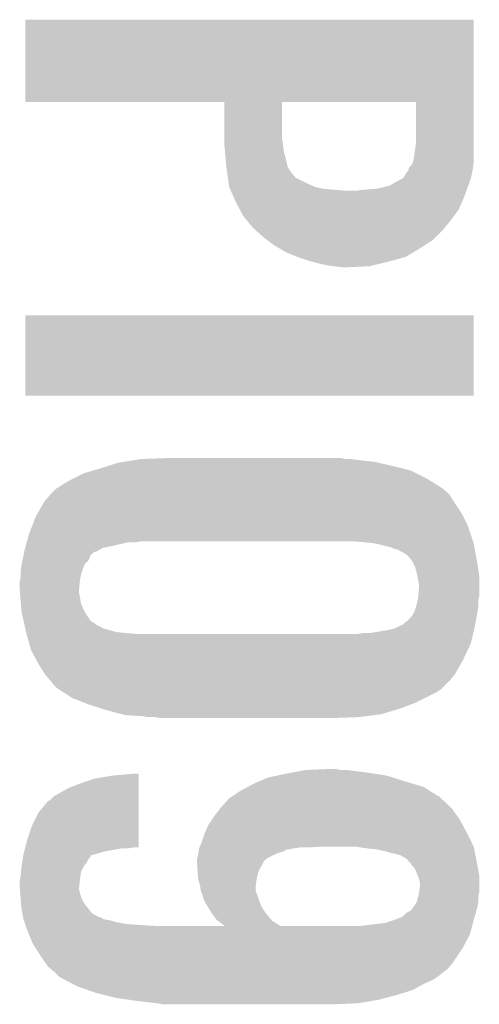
# Model space of a CAD drawing. Extents: x -3.7 to 63.4, y -6.5 to 53.7.
# Tile 49 of 74: x 45.2 to 46.5, y 40.1 to 42.8. Entities that reach past the tile are written whole.
import ezdxf

# ---------------------------------------------------------------- set-up
doc = ezdxf.new("R2010")
doc.units = 0
doc.layers.add('PI_5_CLICK_SHIELD_V100A_GTO', color=11, linetype='CONTINUOUS')

msp = doc.modelspace()

# ---------------------------------------------------------------- linework, layer by layer
at = {"layer": 'PI_5_CLICK_SHIELD_V100A_GTO'}
for points in [[(45.26282, 42.776118), (45.262822, 42.77614), (46.4693, 42.776118), (45.262822, 42.77614)], [(45.26282, 42.555162), (45.26282, 42.776118), (46.4693, 42.555162), (46.4693, 42.776118)], [(45.798718, 42.55516), (45.26282, 42.555162), (46.4693, 42.55516), (46.4693, 42.555162)], [(45.798738, 42.456102), (45.798718, 42.55516), (45.95368, 42.456102), (45.953702, 42.55516)], [(46.31436, 42.555138), (45.953702, 42.55516), (46.4693, 42.555138), (46.4693, 42.55516)], [(46.31436, 42.44594), (46.31436, 42.555138), (46.4693, 42.44594), (46.4693, 42.555138)], [(45.79874, 42.44086), (45.798738, 42.456102), (45.95622, 42.44086), (45.95368, 42.456102)], [(45.79874, 42.435778), (45.79874, 42.44086), (45.956856, 42.435778), (45.95622, 42.44086)], [(45.800126, 42.420542), (45.79874, 42.435778), (45.95876, 42.420542), (45.956856, 42.435778)], [(46.31073, 42.42054), (46.31436, 42.44594), (46.4693, 42.42054), (46.4693, 42.44594)], [(45.801742, 42.40276), (45.800126, 42.420542), (45.96384, 42.40276), (45.95876, 42.420542)], [(45.80382, 42.379902), (45.801742, 42.40276), (45.968918, 42.379902), (45.96384, 42.40276)], [(46.306738, 42.395138), (46.30928, 42.41038), (46.4693, 42.395138), (46.4693, 42.41038)], [(46.30928, 42.41038), (46.31073, 42.42054), (46.4693, 42.41038), (46.4693, 42.42054)], [(45.80382, 42.3799), (45.80382, 42.379902), (45.96892, 42.3799), (45.968918, 42.379902)], [(45.805998, 42.36466), (45.80382, 42.3799), (45.97908, 42.36466), (45.96892, 42.3799)], [(46.294036, 42.372282), (46.29404, 42.374816), (46.46676, 42.372282), (46.467076, 42.374816)], [(46.29404, 42.374816), (46.296578, 42.379896), (46.467076, 42.374816), (46.46771, 42.379896)], [(46.296578, 42.379896), (46.301658, 42.38498), (46.46771, 42.379896), (46.468346, 42.38498)], [(46.301658, 42.38498), (46.305468, 42.3926), (46.468346, 42.38498), (46.4693, 42.3926)], [(46.305468, 42.3926), (46.306738, 42.395138), (46.4693, 42.3926), (46.4693, 42.395138)], [(45.808174, 42.349428), (45.805998, 42.36466), (45.991774, 42.349428), (45.97908, 42.36466)], [(45.808176, 42.34942), (45.808174, 42.349428), (45.994316, 42.34942), (45.991774, 42.349428)], [(45.810352, 42.33418), (45.808176, 42.34942), (46.0248, 42.33418), (45.994316, 42.34942)], [(46.258482, 42.33926), (46.278794, 42.349418), (46.457982, 42.33926), (46.461676, 42.349418)], [(46.278794, 42.34942), (46.294036, 42.372274), (46.461678, 42.34942), (46.466758, 42.372274)], [(46.278794, 42.349418), (46.278794, 42.34942), (46.461676, 42.349418), (46.461678, 42.34942)], [(46.294036, 42.372274), (46.294036, 42.372282), (46.466758, 42.372274), (46.46676, 42.372282)], [(45.81144, 42.326564), (45.810352, 42.33418), (46.042574, 42.326564), (46.0248, 42.33418)], [(45.811442, 42.326562), (45.81144, 42.326564), (46.042578, 42.326562), (46.042574, 42.326564)], [(45.813664, 42.32148), (45.811442, 42.326562), (46.06544, 42.32148), (46.042578, 42.326562)], [(45.814776, 42.31894), (45.813664, 42.32148), (46.09338, 42.31894), (46.06544, 42.32148)], [(46.16958, 42.31894), (46.205142, 42.32148), (46.450594, 42.31894), (46.451518, 42.32148)], [(46.205142, 42.32148), (46.22038, 42.32402), (46.451518, 42.32148), (46.452442, 42.32402)], [(46.22038, 42.32402), (46.238156, 42.3291), (46.452442, 42.32402), (46.454288, 42.3291)], [(46.240696, 42.3291), (46.24578, 42.33164), (46.454288, 42.3291), (46.455212, 42.33164)], [(46.24578, 42.33164), (46.258482, 42.33926), (46.455212, 42.33164), (46.457982, 42.33926)], [(45.815888, 42.3164), (45.814776, 42.31894), (46.1264, 42.3164), (46.09338, 42.31894)], [(45.825886, 42.293542), (45.815888, 42.3164), (46.44136, 42.293542), (46.44967, 42.3164)], [(46.154338, 42.3164), (46.16958, 42.31894), (46.44967, 42.3164), (46.450594, 42.31894)], [(45.82922, 42.285918), (45.825886, 42.293542), (46.437894, 42.285918), (46.44136, 42.293542)], [(45.840058, 42.2656), (45.82922, 42.285918), (46.428658, 42.2656), (46.437894, 42.285918)], [(45.849538, 42.247822), (45.840058, 42.2656), (46.415728, 42.247822), (46.428658, 42.2656)], [(45.858008, 42.23766), (45.849538, 42.247822), (46.40834, 42.23766), (46.415728, 42.247822)], [(45.874938, 42.217342), (45.858008, 42.23766), (46.391716, 42.217342), (46.40834, 42.23766)], [(45.88332, 42.209722), (45.874938, 42.217342), (46.385482, 42.209722), (46.391716, 42.217342)], [(45.90288, 42.19194), (45.88332, 42.209722), (46.367698, 42.19194), (46.385482, 42.209722)], [(45.91304, 42.18432), (45.90288, 42.19194), (46.360078, 42.18432), (46.367698, 42.19194)], [(45.93336, 42.16908), (45.91304, 42.18432), (46.336372, 42.16908), (46.360078, 42.18432)], [(45.946422, 42.16146), (45.93336, 42.16908), (46.32452, 42.16146), (46.336372, 42.16908)], [(45.963838, 42.1513), (45.946422, 42.16146), (46.307588, 42.1513), (46.32452, 42.16146)], [(45.994322, 42.1386), (45.963838, 42.1513), (46.286422, 42.1386), (46.307588, 42.1513)], [(45.994328, 42.138598), (45.994322, 42.1386), (46.28642, 42.138598), (46.286422, 42.1386)], [(46.0248, 42.12844), (45.994328, 42.138598), (46.249844, 42.12844), (46.28642, 42.138598)], [(46.034114, 42.1259), (46.0248, 42.12844), (46.2407, 42.1259), (46.249844, 42.12844)], [(46.05274, 42.12082), (46.034114, 42.1259), (46.219362, 42.12082), (46.2407, 42.1259)], [(46.075602, 42.11574), (46.05274, 42.12082), (46.198026, 42.11574), (46.219362, 42.12082)], [(46.09592, 42.1132), (46.075602, 42.11574), (46.187358, 42.1132), (46.198026, 42.11574)], [(46.1137, 42.11066), (46.09592, 42.1132), (46.1264, 42.11066), (46.187358, 42.1132)], [(45.2628, 41.765242), (45.26282, 41.981098), (46.469278, 41.765242), (46.4693, 41.981098)], [(45.26282, 41.981098), (45.262822, 41.98112), (46.4693, 41.981098), (45.262822, 41.98112)], [(46.469278, 41.76522), (45.2628, 41.765242), (46.469278, 41.76522), (46.469278, 41.765242)], [(45.48759, 41.57726), (45.51172, 41.58488), (46.24832, 41.57726), (46.21403, 41.58488)], [(45.51172, 41.58488), (45.52696, 41.58742), (46.21403, 41.58488), (46.2026, 41.58742)], [(45.52696, 41.58742), (45.55744, 41.5925), (46.2026, 41.58742), (46.15942, 41.5925)], [(45.55744, 41.5925), (45.572682, 41.59504), (46.15942, 41.5925), (46.14164, 41.59504)], [(45.572682, 41.59504), (45.64126, 41.59758), (46.126402, 41.59504), (46.113702, 41.59758)], [(45.3898, 41.5417), (45.420282, 41.556942), (46.344838, 41.5417), (46.314358, 41.556942)], [(45.420282, 41.556942), (45.446186, 41.56456), (46.314358, 41.556942), (46.299122, 41.56456)], [(45.446186, 41.56456), (45.46346, 41.56964), (46.299122, 41.56456), (46.278802, 41.56964)], [(45.46346, 41.56964), (45.48759, 41.57726), (46.278802, 41.56964), (46.24832, 41.57726)], [(45.351702, 41.518842), (45.366938, 41.528998), (46.381412, 41.518842), (46.365162, 41.528998)], [(45.366938, 41.528998), (45.3898, 41.5417), (46.365162, 41.528998), (46.344838, 41.5417)], [(45.3136, 41.48074), (45.331374, 41.501056), (46.41596, 41.48074), (46.40326, 41.501056)], [(45.331374, 41.501056), (45.331378, 41.50106), (46.40326, 41.501056), (46.403256, 41.50106)], [(45.331378, 41.50106), (45.341538, 41.511218), (46.403256, 41.50106), (46.390562, 41.511218)], [(45.341538, 41.511218), (45.346618, 41.516298), (46.390562, 41.511218), (46.385482, 41.516298)], [(45.346618, 41.516298), (45.346624, 41.516302), (46.385482, 41.516298), (46.385476, 41.516302)], [(45.346624, 41.516302), (45.351702, 41.518842), (46.385476, 41.516302), (46.381412, 41.518842)], [(45.296452, 41.450258), (45.3136, 41.48074), (46.43628, 41.450258), (46.41596, 41.48074)], [(45.29074, 41.440102), (45.296452, 41.450258), (46.441358, 41.440102), (46.43628, 41.450258)], [(45.28086, 41.414698), (45.29074, 41.440102), (46.45406, 41.414698), (46.441358, 41.440102)], [(45.267314, 41.37406), (45.27296, 41.39438), (46.467608, 41.37406), (46.460834, 41.39438)], [(45.27296, 41.39438), (45.28086, 41.414698), (46.460834, 41.39438), (46.45406, 41.414698)], [(45.263786, 41.36136), (45.26661, 41.37152), (45.49648, 41.36136), (45.539662, 41.37152)], [(45.26661, 41.37152), (45.267314, 41.37406), (45.559982, 41.37152), (45.575222, 41.37406)], [(46.17466, 41.37152), (46.14418, 41.37406), (46.468454, 41.37152), (46.467608, 41.37406)], [(46.20006, 41.36898), (46.17466, 41.37152), (46.4693, 41.36898), (46.468454, 41.37152)], [(46.22292, 41.3639), (46.20006, 41.36898), (46.470224, 41.3639), (46.4693, 41.36898)], [(45.25772, 41.33596), (45.259244, 41.343582), (45.438064, 41.33596), (45.445684, 41.343582)], [(45.259244, 41.343582), (45.259752, 41.34612), (45.445684, 41.343582), (45.450764, 41.34612)], [(45.259752, 41.346122), (45.26026, 41.34866), (45.453304, 41.346122), (45.457744, 41.34866)], [(45.259752, 41.34612), (45.259752, 41.346122), (45.450764, 41.34612), (45.453304, 41.346122)], [(45.26026, 41.34866), (45.262376, 41.356282), (45.457744, 41.34866), (45.471084, 41.356282)], [(45.262376, 41.356282), (45.263786, 41.36136), (45.471084, 41.356282), (45.49648, 41.36136)], [(46.243242, 41.358818), (46.22292, 41.3639), (46.471148, 41.358818), (46.470224, 41.3639)], [(46.255942, 41.35374), (46.243242, 41.358818), (46.472072, 41.35374), (46.471148, 41.358818)], [(46.266104, 41.351198), (46.255942, 41.35374), (46.472534, 41.351198), (46.472072, 41.35374)], [(46.273724, 41.34612), (46.266104, 41.351198), (46.473458, 41.34612), (46.472534, 41.351198)], [(46.276266, 41.346116), (46.273724, 41.34612), (46.473458, 41.346116), (46.473458, 41.34612)], [(46.291502, 41.335956), (46.276266, 41.346116), (46.475306, 41.335956), (46.473458, 41.346116)], [(45.253148, 41.3131), (45.25518, 41.323264), (45.422824, 41.3131), (45.43298, 41.323264)], [(45.25518, 41.323264), (45.25772, 41.33596), (45.43298, 41.323264), (45.438064, 41.33596)], [(46.304202, 41.320716), (46.291502, 41.335956), (46.478076, 41.320716), (46.475306, 41.335956)], [(46.308012, 41.3131), (46.304202, 41.320716), (46.47946, 41.3131), (46.478076, 41.320716)], [(45.2501, 41.292782), (45.25264, 41.310558), (45.415202, 41.292782), (45.42187, 41.310558)], [(45.2501, 41.29278), (45.2501, 41.292782), (45.4152, 41.29278), (45.415202, 41.292782)], [(45.2501, 41.277542), (45.2501, 41.29278), (45.41139, 41.277542), (45.4152, 41.29278)], [(45.25264, 41.310558), (45.253148, 41.3131), (45.42187, 41.310558), (45.422824, 41.3131)], [(46.311822, 41.305478), (46.308012, 41.3131), (46.480634, 41.305478), (46.47946, 41.3131)], [(46.3169, 41.28516), (46.311822, 41.305478), (46.48376, 41.28516), (46.480634, 41.305478)], [(45.24756, 41.264842), (45.249082, 41.27246), (45.409358, 41.264842), (45.41012, 41.27246)], [(45.24756, 41.24706), (45.24756, 41.264842), (45.40758, 41.24706), (45.409358, 41.264842)], [(45.249082, 41.27246), (45.2501, 41.277542), (45.41012, 41.27246), (45.41139, 41.277542)], [(46.317918, 41.280078), (46.3169, 41.28516), (46.48454, 41.280078), (46.48376, 41.28516)], [(46.31944, 41.27246), (46.317918, 41.280078), (46.48454, 41.27246), (46.48454, 41.280078)], [(46.32198, 41.257218), (46.31944, 41.27246), (46.48454, 41.257218), (46.48454, 41.27246)], [(45.24756, 41.247058), (45.24756, 41.24706), (45.40758, 41.247058), (45.40758, 41.24706)], [(45.248538, 41.234362), (45.24756, 41.247058), (45.40758, 41.234362), (45.40758, 41.247058)], [(46.320132, 41.226738), (46.32198, 41.24706), (46.48454, 41.226738), (46.48454, 41.24706)], [(46.32198, 41.24706), (46.32198, 41.257218), (46.48454, 41.24706), (46.48454, 41.257218)], [(45.249514, 41.22166), (45.248538, 41.234362), (45.41012, 41.22166), (45.40758, 41.234362)], [(45.2501, 41.21404), (45.249514, 41.22166), (45.411392, 41.21404), (45.41012, 41.22166)], [(45.250736, 41.206422), (45.2501, 41.21404), (45.41266, 41.206422), (45.411392, 41.21404)], [(46.314994, 41.20134), (46.318804, 41.216578), (46.482, 41.20134), (46.482, 41.216578)], [(46.318804, 41.216578), (46.31944, 41.21912), (46.482, 41.216578), (46.482634, 41.21912)], [(46.31944, 41.21912), (46.320132, 41.226738), (46.482634, 41.21912), (46.48454, 41.226738)], [(45.252218, 41.188642), (45.250736, 41.206422), (45.42028, 41.188642), (45.41266, 41.206422)], [(45.25264, 41.183562), (45.252218, 41.188642), (45.423328, 41.183562), (45.42028, 41.188642)], [(45.254374, 41.175938), (45.25264, 41.183562), (45.4279, 41.175938), (45.423328, 41.183562)], [(46.301658, 41.170858), (46.30928, 41.183558), (46.477078, 41.170858), (46.479458, 41.183558)], [(46.30928, 41.18356), (46.31436, 41.198802), (46.47946, 41.18356), (46.481636, 41.198802)], [(46.30928, 41.183558), (46.30928, 41.18356), (46.479458, 41.183558), (46.47946, 41.18356)], [(46.31436, 41.198802), (46.314994, 41.20134), (46.481636, 41.198802), (46.482, 41.20134)], [(45.257836, 41.160702), (45.254374, 41.175938), (45.438058, 41.160702), (45.4279, 41.175938)], [(45.260146, 41.15054), (45.257836, 41.160702), (45.4533, 41.15054), (45.438058, 41.160702)], [(46.283878, 41.155614), (46.2915, 41.1607), (46.47422, 41.155614), (46.475172, 41.1607)], [(46.2915, 41.1607), (46.301658, 41.170858), (46.475172, 41.1607), (46.477078, 41.170858)], [(45.260722, 41.148004), (45.260146, 41.15054), (45.455838, 41.148004), (45.4533, 41.15054)], [(45.2613, 41.14546), (45.260722, 41.148004), (45.46346, 41.14546), (45.455838, 41.148004)], [(45.262454, 41.140382), (45.2613, 41.14546), (45.471076, 41.140382), (45.46346, 41.14546)], [(45.264764, 41.13022), (45.262454, 41.140382), (45.506638, 41.13022), (45.471076, 41.140382)], [(45.26534, 41.12768), (45.264764, 41.13022), (45.5295, 41.12768), (45.506638, 41.13022)], [(46.192438, 41.12768), (46.23816, 41.1353), (46.468254, 41.12768), (46.470046, 41.1353)], [(46.23816, 41.1353), (46.258478, 41.140378), (46.470046, 41.1353), (46.47124, 41.140378)], [(46.258478, 41.140378), (46.26356, 41.14292), (46.47124, 41.140378), (46.47184, 41.14292)], [(46.26356, 41.14292), (46.278796, 41.150538), (46.47184, 41.14292), (46.473268, 41.150538)], [(46.278796, 41.150538), (46.281326, 41.15054), (46.473268, 41.150538), (46.473268, 41.15054)], [(46.281326, 41.15054), (46.283878, 41.155614), (46.473268, 41.15054), (46.47422, 41.155614)], [(45.26534, 41.127678), (45.26534, 41.12768), (45.529524, 41.127678), (45.5295, 41.12768)], [(45.266046, 41.12514), (45.26534, 41.127678), (45.55998, 41.12514), (45.529524, 41.127678)], [(45.273102, 41.099738), (45.266046, 41.12514), (46.46168, 41.099738), (46.467656, 41.12514)], [(46.156878, 41.12514), (46.17466, 41.12768), (46.467656, 41.12514), (46.468254, 41.12768)], [(45.278038, 41.081962), (45.273102, 41.099738), (46.453314, 41.081962), (46.46168, 41.099738)], [(45.291588, 41.056562), (45.278038, 41.081962), (46.44136, 41.056562), (46.453314, 41.081962)], [(45.298362, 41.04386), (45.291588, 41.056562), (46.434214, 41.04386), (46.44136, 41.056562)], [(45.31614, 41.015922), (45.298362, 41.04386), (46.4185, 41.015922), (46.434214, 41.04386)], [(45.316142, 41.01592), (45.31614, 41.015922), (46.4185, 41.01592), (46.4185, 41.015922)], [(45.33138, 40.99814), (45.316142, 41.01592), (46.403262, 40.99814), (46.4185, 41.01592)], [(45.341538, 40.985442), (45.33138, 40.99814), (46.390562, 40.985442), (46.403262, 40.99814)], [(45.346618, 40.980362), (45.341538, 40.985442), (46.385482, 40.980362), (46.390562, 40.985442)], [(45.354476, 40.975278), (45.346618, 40.980362), (46.380398, 40.975278), (46.385482, 40.980362)], [(45.36625, 40.96766), (45.354476, 40.975278), (46.3677, 40.96766), (46.380398, 40.975278)], [(45.3898, 40.952422), (45.36625, 40.96766), (46.337224, 40.952422), (46.3677, 40.96766)], [(45.422456, 40.93972), (45.3898, 40.952422), (46.31182, 40.93972), (46.337224, 40.952422)], [(45.43552, 40.934638), (45.422456, 40.93972), (46.298268, 40.934638), (46.31182, 40.93972)], [(45.467692, 40.92448), (45.43552, 40.934638), (46.271182, 40.92448), (46.298268, 40.934638)], [(45.48378, 40.9194), (45.467692, 40.92448), (46.254246, 40.9194), (46.271182, 40.92448)], [(45.522388, 40.90924), (45.48378, 40.9194), (46.220378, 40.90924), (46.254246, 40.9194)], [(45.532038, 40.9067), (45.522388, 40.90924), (46.200904, 40.9067), (46.220378, 40.90924)], [(45.57522, 40.90416), (45.532038, 40.9067), (46.181432, 40.90416), (46.200904, 40.9067)], [(45.593, 40.90162), (45.57522, 40.90416), (46.16196, 40.90162), (46.181432, 40.90416)], [(45.623478, 40.89908), (45.610778, 40.90162), (46.09338, 40.89908), (46.16196, 40.90162)], [(45.977174, 40.75176), (46.017182, 40.75938), (46.18736, 40.75176), (46.1264, 40.75938)], [(46.017182, 40.75938), (46.08068, 40.76192), (46.111162, 40.75938), (46.098462, 40.76192)], [(45.412658, 40.72382), (45.45076, 40.73652), (45.567596, 40.72382), (45.567598, 40.73652)], [(45.45076, 40.73652), (45.496478, 40.74414), (45.567598, 40.73652), (45.567598, 40.74414)], [(45.496478, 40.74414), (45.552116, 40.749198), (45.567598, 40.74414), (45.5676, 40.749198)], [(45.552116, 40.749198), (45.552358, 40.74922), (45.5676, 40.749198), (45.552358, 40.74922)], [(45.892356, 40.7289), (45.915582, 40.73906), (46.28388, 40.7289), (46.251708, 40.73906)], [(45.915582, 40.73906), (45.93971, 40.74414), (46.251708, 40.73906), (46.235622, 40.74414)], [(45.93971, 40.74414), (45.96384, 40.74922), (46.235622, 40.74414), (46.203448, 40.74922)], [(45.96384, 40.74922), (45.977174, 40.75176), (46.203448, 40.74922), (46.18736, 40.75176)], [(45.35678, 40.69842), (45.37964, 40.71112), (45.567594, 40.69842), (45.567594, 40.71112)], [(45.37964, 40.71112), (45.412658, 40.72382), (45.567594, 40.71112), (45.567596, 40.72382)], [(45.841918, 40.703498), (45.860784, 40.713658), (46.350942, 40.703498), (46.334682, 40.713658)], [(45.860784, 40.713658), (45.874938, 40.72128), (46.334682, 40.713658), (46.309278, 40.72128)], [(45.874938, 40.72128), (45.892356, 40.7289), (46.309278, 40.72128), (46.28388, 40.7289)], [(45.32884, 40.678102), (45.339002, 40.688262), (45.567592, 40.678102), (45.567592, 40.688262)], [(45.339002, 40.688262), (45.35678, 40.69842), (45.567592, 40.688262), (45.567594, 40.69842)], [(45.802296, 40.67302), (45.81144, 40.683178), (46.3931, 40.67302), (46.380404, 40.683178)], [(45.81144, 40.683178), (45.811442, 40.68318), (46.380404, 40.683178), (46.380404, 40.68318)], [(45.811442, 40.68318), (45.81904, 40.688246), (46.380404, 40.68318), (46.377866, 40.688246)], [(45.81904, 40.688246), (45.81906, 40.68826), (46.377866, 40.688246), (46.375324, 40.68826)], [(45.81906, 40.68826), (45.841918, 40.703498), (46.375324, 40.68826), (46.350942, 40.703498)], [(45.29836, 40.645078), (45.323764, 40.675562), (45.567588, 40.645078), (45.56759, 40.675562)], [(45.323764, 40.675562), (45.32884, 40.678102), (45.56759, 40.675562), (45.567592, 40.678102)], [(45.7708, 40.63492), (45.786602, 40.655238), (46.42566, 40.63492), (46.41088, 40.655238)], [(45.786602, 40.655238), (45.78858, 40.65778), (46.41088, 40.655238), (46.40834, 40.65778)], [(45.78858, 40.65778), (45.802296, 40.67302), (46.40834, 40.65778), (46.3931, 40.67302)], [(45.28058, 40.60952), (45.29836, 40.645078), (45.567584, 40.60952), (45.567588, 40.645078)], [(45.755562, 40.612062), (45.76572, 40.6273), (46.439408, 40.612062), (46.431202, 40.6273)], [(45.76572, 40.6273), (45.7708, 40.63492), (46.431202, 40.6273), (46.42566, 40.63492)], [(45.26788, 40.57142), (45.28058, 40.60952), (45.56758, 40.57142), (45.567584, 40.60952)], [(45.747658, 40.59428), (45.755562, 40.612062), (46.44898, 40.59428), (46.439408, 40.612062)], [(45.73778, 40.56634), (45.7454, 40.589198), (46.46295, 40.56634), (46.451522, 40.589198)], [(45.7454, 40.589198), (45.747658, 40.59428), (46.451522, 40.589198), (46.44898, 40.59428)], [(45.25975, 40.54094), (45.261782, 40.54856), (45.478698, 40.54094), (45.521878, 40.54856)], [(45.261782, 40.54856), (45.26246, 40.5511), (45.537118, 40.54856), (45.5549, 40.5511)], [(45.26246, 40.5511), (45.26788, 40.57142), (45.567578, 40.5511), (45.56758, 40.57142)], [(45.729798, 40.546022), (45.73016, 40.54856), (45.976544, 40.546022), (45.981624, 40.54856)], [(45.73016, 40.54856), (45.730162, 40.548562), (45.98416, 40.54856), (45.984174, 40.548562)], [(45.730162, 40.548562), (45.731248, 40.5511), (45.984174, 40.548562), (46.001942, 40.5511)], [(45.731248, 40.5511), (45.732336, 40.55364), (46.0248, 40.5511), (46.065438, 40.55364)], [(45.732336, 40.55364), (45.73778, 40.56634), (46.4693, 40.55364), (46.46295, 40.56634)], [(46.149276, 40.553638), (46.149262, 40.55364), (46.4693, 40.553638), (46.4693, 40.55364)], [(46.182278, 40.54856), (46.149276, 40.553638), (46.470316, 40.54856), (46.4693, 40.553638)], [(46.20768, 40.54602), (46.182278, 40.54856), (46.470824, 40.54602), (46.470316, 40.54856)], [(45.255764, 40.520616), (45.256546, 40.5257), (45.432978, 40.520616), (45.438058, 40.5257)], [(45.256546, 40.5257), (45.257326, 40.530766), (45.438058, 40.5257), (45.440594, 40.530766)], [(45.257326, 40.530766), (45.257328, 40.53078), (45.440594, 40.530766), (45.443138, 40.53078)], [(45.257328, 40.53078), (45.25772, 40.533322), (45.443138, 40.53078), (45.452034, 40.533322)], [(45.25772, 40.533322), (45.25975, 40.54094), (45.452034, 40.533322), (45.478698, 40.54094)], [(45.72508, 40.520626), (45.72762, 40.530782), (45.910514, 40.520626), (45.930826, 40.530782)], [(45.72762, 40.530782), (45.727982, 40.53332), (45.930826, 40.530782), (45.935902, 40.53332)], [(45.727982, 40.53332), (45.729072, 40.540942), (45.935902, 40.53332), (45.958764, 40.540942)], [(45.729072, 40.540942), (45.729798, 40.54602), (45.958764, 40.540942), (45.966384, 40.54602)], [(45.729798, 40.54602), (45.729798, 40.546022), (45.966384, 40.54602), (45.976544, 40.546022)], [(46.23054, 40.54094), (46.20768, 40.54602), (46.47184, 40.54094), (46.470824, 40.54602)], [(46.248318, 40.53586), (46.23054, 40.54094), (46.472856, 40.53586), (46.47184, 40.54094)], [(46.26102, 40.533318), (46.248318, 40.53586), (46.473366, 40.533318), (46.472856, 40.53586)], [(46.268644, 40.53078), (46.26102, 40.533318), (46.473872, 40.53078), (46.473366, 40.533318)], [(46.271184, 40.530778), (46.268644, 40.53078), (46.473874, 40.530778), (46.473872, 40.53078)], [(46.28896, 40.520616), (46.271184, 40.530778), (46.475906, 40.520616), (46.473874, 40.530778)], [(45.251254, 40.485056), (45.252638, 40.500298), (45.41266, 40.485056), (45.42028, 40.500298)], [(45.252638, 40.500298), (45.25264, 40.5003), (45.42028, 40.500298), (45.42028, 40.5003)], [(45.25264, 40.5003), (45.254202, 40.51046), (45.42028, 40.5003), (45.427898, 40.51046)], [(45.254202, 40.51046), (45.255764, 40.520616), (45.427898, 40.51046), (45.432978, 40.520616)], [(45.72508, 40.520622), (45.72508, 40.520626), (45.910512, 40.520622), (45.910514, 40.520626)], [(45.72508, 40.518094), (45.72508, 40.520622), (45.9105, 40.518094), (45.910512, 40.520622)], [(45.72508, 40.515542), (45.72508, 40.518094), (45.905426, 40.515542), (45.9105, 40.518094)], [(45.72508, 40.507918), (45.72508, 40.515542), (45.90161, 40.507918), (45.905426, 40.515542)], [(45.725558, 40.500302), (45.72508, 40.507918), (45.8978, 40.500302), (45.90161, 40.507918)], [(45.726034, 40.492684), (45.725558, 40.500302), (45.892722, 40.492684), (45.8978, 40.500302)], [(46.30166, 40.50538), (46.28896, 40.520616), (46.478952, 40.50538), (46.475906, 40.520616)], [(46.303692, 40.50284), (46.30166, 40.50538), (46.47946, 40.50284), (46.478952, 40.50538)], [(46.31182, 40.492678), (46.303692, 40.50284), (46.481308, 40.492678), (46.47946, 40.50284)], [(45.248828, 40.46728), (45.2501, 40.472362), (45.41012, 40.46728), (45.410846, 40.472362)], [(45.2501, 40.472362), (45.251254, 40.485056), (45.410846, 40.472362), (45.41266, 40.485056)], [(45.726986, 40.47744), (45.726034, 40.492684), (45.887642, 40.47744), (45.892722, 40.492684)], [(45.72762, 40.467282), (45.726986, 40.47744), (45.885608, 40.467282), (45.887642, 40.47744)], [(46.318932, 40.474898), (46.31182, 40.492678), (46.48454, 40.474898), (46.481308, 40.492678)], [(46.32198, 40.467278), (46.318932, 40.474898), (46.48454, 40.467278), (46.48454, 40.474898)], [(45.24756, 40.462202), (45.248828, 40.46728), (45.409554, 40.462202), (45.41012, 40.46728)], [(45.24756, 40.446958), (45.24756, 40.462202), (45.407862, 40.446958), (45.409554, 40.462202)], [(45.247756, 40.444418), (45.24756, 40.446958), (45.40758, 40.444418), (45.407862, 40.446958)], [(45.248342, 40.436798), (45.247756, 40.444418), (45.40758, 40.436798), (45.40758, 40.444418)], [(45.728348, 40.464738), (45.72762, 40.467282), (45.8851, 40.464738), (45.885608, 40.467282)], [(45.7327, 40.449502), (45.728348, 40.464738), (45.883194, 40.449502), (45.8851, 40.464738)], [(45.733548, 40.44442), (45.7327, 40.449502), (45.88256, 40.44442), (45.883194, 40.449502)], [(45.73524, 40.434264), (45.733548, 40.44442), (45.88256, 40.434264), (45.88256, 40.44442)], [(46.32452, 40.457118), (46.32198, 40.467278), (46.48454, 40.457118), (46.48454, 40.467278)], [(46.322614, 40.431718), (46.32452, 40.44696), (46.48454, 40.431718), (46.48454, 40.44696)], [(46.32452, 40.44696), (46.32452, 40.457118), (46.48454, 40.44696), (46.48454, 40.457118)], [(45.249124, 40.426642), (45.248342, 40.436798), (45.41012, 40.426642), (45.40758, 40.436798)], [(45.2501, 40.41394), (45.249124, 40.426642), (45.414354, 40.41394), (45.41012, 40.426642)], [(45.73524, 40.434262), (45.73524, 40.434264), (45.882562, 40.434262), (45.88256, 40.434264)], [(45.740318, 40.421562), (45.73524, 40.434262), (45.88764, 40.421562), (45.882562, 40.434262)], [(45.74032, 40.42156), (45.740318, 40.421562), (45.88764, 40.42156), (45.88764, 40.421562)], [(45.742858, 40.411402), (45.74032, 40.42156), (45.891026, 40.411402), (45.88764, 40.42156)], [(46.3169, 40.406318), (46.320708, 40.421558), (46.482, 40.406318), (46.482, 40.421558)], [(46.320708, 40.421558), (46.32198, 40.42664), (46.482, 40.421558), (46.48327, 40.42664)], [(46.32198, 40.42664), (46.322614, 40.431718), (46.48327, 40.42664), (46.48454, 40.431718)], [(45.250332, 40.411398), (45.2501, 40.41394), (45.4152, 40.411398), (45.414354, 40.41394)], [(45.251486, 40.3987), (45.250332, 40.411398), (45.42282, 40.3987), (45.4152, 40.411398)], [(45.25264, 40.385998), (45.251486, 40.3987), (45.432984, 40.385998), (45.42282, 40.3987)], [(45.7454, 40.40632), (45.742858, 40.411402), (45.89272, 40.40632), (45.891026, 40.411402)], [(45.755772, 40.38854), (45.7454, 40.40632), (45.90034, 40.38854), (45.89272, 40.40632)], [(45.763178, 40.375842), (45.755772, 40.38854), (45.908806, 40.375842), (45.90034, 40.38854)], [(46.299116, 40.380918), (46.307244, 40.391078), (46.476556, 40.380918), (46.47946, 40.391078)], [(46.307244, 40.391078), (46.30928, 40.39362), (46.47946, 40.391078), (46.479882, 40.39362)], [(46.30928, 40.39362), (46.3169, 40.406318), (46.479882, 40.39362), (46.482, 40.406318)], [(45.25495, 40.373298), (45.25264, 40.385998), (45.443144, 40.373298), (45.432984, 40.385998)], [(45.256798, 40.36314), (45.25495, 40.373298), (45.463464, 40.36314), (45.443144, 40.373298)], [(45.256798, 40.363136), (45.256798, 40.36314), (45.466006, 40.363136), (45.463464, 40.36314)], [(45.25772, 40.35806), (45.256798, 40.363136), (45.473622, 40.35806), (45.466006, 40.363136)], [(45.765086, 40.3733), (45.763178, 40.375842), (45.9105, 40.3733), (45.908806, 40.375842)], [(45.778418, 40.355522), (45.765086, 40.3733), (45.926056, 40.355522), (45.9105, 40.3733)], [(46.2534, 40.35552), (46.273716, 40.363138), (46.4693, 40.35552), (46.471476, 40.363138)], [(46.273716, 40.363138), (46.276254, 40.36314), (46.471476, 40.363138), (46.471476, 40.36314)], [(46.276254, 40.36314), (46.28896, 40.375838), (46.471476, 40.36314), (46.475104, 40.375838)], [(46.28896, 40.375838), (46.299116, 40.380918), (46.475104, 40.375838), (46.476556, 40.380918)], [(45.258568, 40.35552), (45.25772, 40.35806), (45.488862, 40.35552), (45.473622, 40.35806)], [(45.26026, 40.35044), (45.258568, 40.35552), (45.506638, 40.35044), (45.488862, 40.35552)], [(45.261954, 40.34536), (45.26026, 40.35044), (45.53458, 40.34536), (45.506638, 40.35044)], [(45.2628, 40.34282), (45.261954, 40.34536), (45.5676, 40.34282), (45.53458, 40.34536)], [(45.263648, 40.34028), (45.2628, 40.34282), (45.610778, 40.34028), (45.5676, 40.34282)], [(45.26534, 40.335198), (45.263648, 40.34028), (46.46388, 40.335198), (46.465236, 40.34028)], [(45.610778, 40.34028), (45.630558, 40.340284), (46.167038, 40.34028), (45.948596, 40.340284)], [(45.630558, 40.340284), (45.798704, 40.340318), (45.948596, 40.340284), (45.948542, 40.340318)], [(45.781974, 40.352982), (45.778418, 40.355522), (45.928278, 40.352982), (45.926056, 40.355522)], [(45.7962, 40.34282), (45.781974, 40.352982), (45.94454, 40.34282), (45.928278, 40.352982)], [(45.798704, 40.340318), (45.7962, 40.34282), (45.948542, 40.340318), (45.94454, 40.34282)], [(46.167038, 40.34028), (46.18736, 40.34282), (46.465236, 40.34028), (46.465912, 40.34282)], [(46.18736, 40.34282), (46.230538, 40.3479), (46.465912, 40.34282), (46.467268, 40.3479)], [(46.230538, 40.3479), (46.2534, 40.35552), (46.467268, 40.3479), (46.4693, 40.35552)], [(45.272662, 40.317418), (45.26534, 40.335198), (46.45914, 40.317418), (46.46388, 40.335198)], [(45.28312, 40.29202), (45.272662, 40.317418), (46.445592, 40.29202), (46.45914, 40.317418)], [(45.291286, 40.27932), (45.28312, 40.29202), (46.43882, 40.27932), (46.445592, 40.29202)], [(45.30598, 40.25646), (45.291286, 40.27932), (46.42358, 40.25646), (46.43882, 40.27932)], [(45.31665, 40.241218), (45.30598, 40.25646), (46.41342, 40.241218), (46.42358, 40.25646)], [(45.323758, 40.231062), (45.31665, 40.241218), (46.404712, 40.231062), (46.41342, 40.241218)], [(45.332654, 40.223438), (45.323758, 40.231062), (46.398178, 40.223438), (46.404712, 40.231062)], [(45.34154, 40.21582), (45.332654, 40.223438), (46.38802, 40.21582), (46.398178, 40.223438)], [(45.349164, 40.208198), (45.34154, 40.21582), (46.37786, 40.208198), (46.38802, 40.21582)], [(45.351702, 40.20566), (45.349164, 40.208198), (46.37532, 40.20566), (46.37786, 40.208198)], [(45.35424, 40.203122), (45.351702, 40.20566), (46.371512, 40.203122), (46.37532, 40.20566)], [(45.35932, 40.20058), (45.35424, 40.203122), (46.3677, 40.20058), (46.371512, 40.203122)], [(45.368916, 40.1955), (45.35932, 40.20058), (46.36008, 40.1955), (46.3677, 40.20058)], [(45.388106, 40.18534), (45.368916, 40.1955), (46.33722, 40.18534), (46.36008, 40.1955)], [(45.402498, 40.17772), (45.388106, 40.18534), (46.323068, 40.17772), (46.33722, 40.18534)], [(45.431536, 40.167558), (45.402498, 40.17772), (46.304198, 40.167558), (46.323068, 40.17772)], [(45.453302, 40.15994), (45.431536, 40.167558), (46.279816, 40.15994), (46.304198, 40.167558)], [(45.473622, 40.15486), (45.453302, 40.15994), (46.26356, 40.15486), (46.279816, 40.15994)], [(45.504102, 40.14724), (45.473622, 40.15486), (46.234604, 40.14724), (46.26356, 40.15486)], [(45.537968, 40.14216), (45.504102, 40.14724), (46.215302, 40.14216), (46.234604, 40.14724)], [(45.5549, 40.13962), (45.537968, 40.14216), (46.200696, 40.13962), (46.215302, 40.14216)], [(45.59808, 40.13454), (45.5549, 40.13962), (46.171484, 40.13454), (46.200696, 40.13962)], [(45.6184, 40.132), (45.59808, 40.13454), (46.156878, 40.132), (46.171484, 40.13454)], [(45.633638, 40.12946), (45.6184, 40.132), (46.09338, 40.12946), (46.156878, 40.132)]]:
    msp.add_solid(points, dxfattribs=at)

doc.saveas('drawing.dxf')
